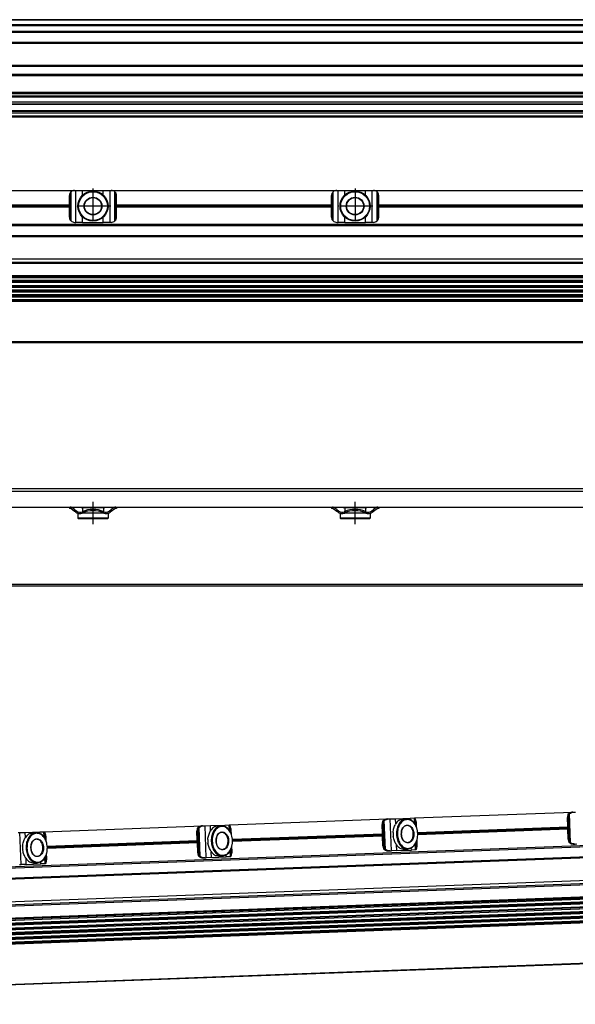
# Model space of a CAD drawing. Header units: millimetres. Extents: x -285 to 2170, y -283 to 203.
# Tile 24 of 33: x 753 to 965, y -255 to 120. Entities that reach past the tile are written whole.
import ezdxf

# ---------------------------------------------------------------- set-up
doc = ezdxf.new("R2010")
doc.units = ezdxf.units.MM
doc.linetypes.add('DOT_CENTER', pattern=[14, 12, -1, 0, -1])
doc.layers.add('1', color=7, linetype='Continuous')

# ---------------------------------------------------------------- blocks, each defined once
blk = doc.blocks.new('REGLA__5', base_point=(445.6, 83.41))
at = {"color": 7, "linetype": 'Continuous'}
for p, q in [((2094.3, 120.41), (543.3, 120.41)), ((554.6, 118.41), (2096.1, 118.41)), ((554.6, 115.91), (2096.1, 115.91)), ((554.6, 111.61), (2096.1, 111.61)), ((554.6, 102.91), (2096.1, 102.91)), ((2096.1, 98.99), (554.6, 98.99)), ((2096.1, 92.69), (554.6, 92.69)), ((554.6, 92.47), (2096.1, 92.47)), ((554.6, 92.43), (2096.1, 92.43)), ((2096.1, 92.09), (554.6, 92.09)), ((2096.1, 91.3), (554.6, 91.3)), ((2096.1, 90.91), (554.6, 90.91)), ((2096.1, 88.91), (554.6, 88.91)), ((554.6, 88.13), (2090.3, 88.13)), ((2096.1, 84.71), (456.1, 84.71)), ((456.1, 83.71), (2096.1, 83.71)), ((456.1, 83.41), (2096.1, 83.41)), ((2096.1, 85.42), (543.32, 85.42)), ((553.73, 85.83), (2090.3, 85.83))]:
    blk.add_line(p, q, dxfattribs=at)
at = {"color": 3, "linetype": 'Continuous'}
for p, q in [((2096.1, 120.21), (543.5, 120.21)), ((554.6, 118.61), (2096.1, 118.61)), ((554.6, 118.21), (2096.1, 118.21)), ((554.6, 116.09), (2096.1, 116.09)), ((554.6, 115.71), (2096.1, 115.71)), ((554.6, 111.81), (2096.1, 111.81)), ((554.6, 111.41), (2096.1, 111.41)), ((554.6, 103.11), (2096.1, 103.11)), ((554.6, 102.71), (2096.1, 102.71)), ((2096.1, 99.49), (554.6, 99.49)), ((554.6, 88.33), (2096.1, 88.33)), ((543.53, 85.63), (2096.1, 85.63))]:
    blk.add_line(p, q, dxfattribs=at)
blk = doc.blocks.new('Regla_G2_cm1540-T__7', base_point=(445.6, 83.41))
blk.add_blockref('REGLA__5', (445.6, 83.41))
blk = doc.blocks.new('E1', base_point=(626, 100.95))
blk.add_blockref('Regla_G2_cm1540-T__7', (445.6, 83.41))
blk = doc.blocks.new('REGLA__15', base_point=(445.6, -96.46))
at = {"color": 7, "linetype": 'Continuous'}
for p, q in [((2096.1, -58.46), (456.1, -58.46)), ((456.1, -59.46), (2096.1, -59.46)), ((689.6, -65.46), (771.6, -65.46)), ((771.6, -65.46), (771.93, -65.46)), ((771.6, -65.46), (771.6, -65.96)), ((771.93, -65.96), (771.6, -65.96)), ((771.93, -65.46), (789.27, -65.46)), ((772.23, -66.06), (773.6, -67.08)), ((773.6, -66.46), (772.53, -65.66)), ((773.6, -66.46), (774.4, -67.06)), ((774.1, -67.46), (773.6, -67.08)), ((776.1, -65.46), (776.1, -65.71)), ((776.63, -65.71), (776.1, -65.71)), ((784.58, -65.71), (776.63, -65.71)), ((776.63, -65.71), (776.63, -67.19)), ((785.1, -65.71), (784.58, -65.71)), ((784.58, -65.71), (784.58, -67.19)), ((785.1, -65.46), (785.1, -65.71)), ((786.8, -67.06), (787.6, -66.46)), ((787.1, -67.46), (787.6, -67.08)), ((788.67, -65.66), (787.6, -66.46)), ((787.6, -67.08), (788.97, -66.06)), ((789.13, -65.96), (788.97, -66.06)), ((789.6, -65.96), (789.13, -65.96)), ((789.27, -65.46), (789.6, -65.46)), ((789.6, -65.46), (871.6, -65.46)), ((789.6, -65.46), (789.6, -65.96)), ((871.6, -65.46), (871.93, -65.46)), ((871.6, -65.46), (871.6, -65.96)), ((871.93, -65.96), (871.6, -65.96)), ((871.93, -65.46), (889.27, -65.46)), ((872.23, -66.06), (873.6, -67.08)), ((873.6, -66.46), (872.53, -65.66)), ((873.6, -66.46), (874.4, -67.06)), ((874.1, -67.46), (873.6, -67.08)), ((876.1, -65.46), (876.1, -65.71)), ((876.63, -65.71), (876.1, -65.71)), ((884.58, -65.71), (876.63, -65.71)), ((876.63, -65.71), (876.63, -67.19)), ((885.1, -65.71), (884.58, -65.71)), ((884.58, -65.71), (884.58, -67.19)), ((885.1, -65.46), (885.1, -65.71)), ((886.8, -67.06), (887.6, -66.46)), ((887.1, -67.46), (887.6, -67.08)), ((888.67, -65.66), (887.6, -66.46)), ((887.6, -67.08), (888.97, -66.06)), ((889.13, -65.96), (888.97, -66.06)), ((889.6, -65.96), (889.13, -65.96)), ((889.27, -65.46), (889.6, -65.46)), ((889.6, -65.46), (971.6, -65.46)), ((889.6, -65.46), (889.6, -65.96)), ((774.9, -67.86), (774.85, -67.86)), ((774.85, -67.86), (774.85, -69.71)), ((786.35, -69.71), (774.85, -69.71)), ((775.1, -69.96), (774.85, -69.71)), ((786.1, -69.96), (775.1, -69.96)), ((776.63, -67.86), (776.3, -67.86)), ((776.63, -67.74), (776.63, -67.86)), ((784.58, -67.86), (776.63, -67.86)), ((784.58, -67.74), (784.58, -67.86)), ((784.9, -67.86), (784.58, -67.86)), ((786.1, -69.96), (786.35, -69.71)), ((786.35, -67.86), (786.3, -67.86)), ((786.35, -67.86), (786.35, -69.71)), ((874.85, -67.86), (874.85, -69.71)), ((874.9, -67.86), (874.85, -67.86)), ((886.35, -69.71), (874.85, -69.71)), ((875.1, -69.96), (874.85, -69.71)), ((886.1, -69.96), (875.1, -69.96)), ((876.63, -67.86), (876.3, -67.86)), ((876.63, -67.74), (876.63, -67.86)), ((884.58, -67.86), (876.63, -67.86)), ((884.58, -67.74), (884.58, -67.86)), ((884.9, -67.86), (884.58, -67.86)), ((886.1, -69.96), (886.35, -69.71)), ((886.35, -67.86), (886.3, -67.86)), ((886.35, -67.86), (886.35, -69.71)), ((543.3, -95.46), (2094.3, -95.46))]:
    blk.add_line(p, q, dxfattribs=at)
at = {"color": 3, "linetype": 'Continuous'}
for p, q in [((773.6, -66.46), (773.6, -67.08)), ((787.6, -66.46), (787.6, -67.08)), ((873.6, -66.46), (873.6, -67.08)), ((887.6, -66.46), (887.6, -67.08)), ((2094.3, -94.96), (457.9, -94.96))]:
    blk.add_line(p, q, dxfattribs=at)
at = {"color": 7, "linetype": 'Continuous'}
for centre, radius, start, end in [((771.93, -66.46), 1, 53.1301, 90), ((771.93, -66.46), 0.5, 53.1301, 90), ((775.6, -65.46), 2.5, 233.1301, 253.7398), ((775.6, -65.46), 2, 233.1301, 295.1169), ((780.6, -76.27), 9.91, 65.247, 114.753), ((780.6, -76.27), 9.41, 65.256, 114.744), ((785.6, -65.46), 2, 244.8831, 306.8699), ((785.6, -65.46), 2.5, 286.2602, 306.8699), ((789.27, -66.46), 1, 90, 126.8699), ((871.93, -66.46), 1, 53.1301, 90), ((871.93, -66.46), 0.5, 53.1301, 90), ((875.6, -65.46), 2.5, 233.1301, 253.7398), ((875.6, -65.46), 2, 233.1301, 295.1169), ((880.6, -76.27), 9.91, 113.6375, 114.753), ((880.6, -76.27), 9.91, 66.3625, 113.6375), ((880.6, -76.27), 9.41, 65.256, 114.744), ((880.6, -76.27), 9.91, 65.247, 66.3625), ((885.6, -65.46), 2, 244.8831, 306.8699), ((885.6, -65.46), 2.5, 286.2602, 306.8699), ((889.27, -66.46), 1, 90, 126.8699), ((775.6, -65.46), 2.5, 253.7398, 286.2602), ((775.6, -65.46), 2.5, 286.2602, 295.0781), ((785.6, -65.46), 2.5, 244.9219, 253.7398), ((785.6, -65.46), 2.5, 253.7398, 286.2602), ((875.6, -65.46), 2.5, 253.7398, 286.2602), ((875.6, -65.46), 2.5, 286.2602, 294.2048), ((875.6, -65.46), 2.5, 294.2048, 295.0781), ((885.6, -65.46), 2.5, 244.9219, 253.7398), ((885.6, -65.46), 2.5, 253.7398, 286.2602)]:
    blk.add_arc(centre, radius, start, end, dxfattribs=at)
at = {"layer": '1', "color": 2, "linetype": 'DOT_CENTER'}
for p, q in [((780.6, -63.46), (780.6, -71.96)), ((880.6, -71.96), (880.6, -63.46))]:
    blk.add_line(p, q, dxfattribs=at)
blk = doc.blocks.new('Regla_G2_cm1540-T__16', base_point=(445.6, -96.46))
blk.add_blockref('REGLA__15', (445.6, -96.46))
blk = doc.blocks.new('B1', base_point=(626, -76))
blk.add_blockref('Regla_G2_cm1540-T__16', (445.6, -96.46))
blk = doc.blocks.new('REGLA__18', base_point=(515.37, -260.01))
at = {"color": 7, "linetype": 'Continuous'}
for p, q in [((1686.08, -168.05), (550.26, -210.14)), ((550.42, -214.54), (1706.03, -171.72)), ((550.69, -214.71), (1700.77, -172.09)), ((546.38, -223.43), (1705.23, -180.49)), ((903.32, -184.05), (963.64, -181.81)), ((961.73, -187.45), (961.6, -183.89)), ((962.26, -192.07), (961.95, -183.88)), ((963.64, -181.81), (964.09, -181.8)), ((964.09, -181.8), (964.7, -181.78)), ((1706.59, -186.86), (550.98, -229.68)), ((551.01, -230.37), (1706.62, -187.54)), ((761.99, -189.29), (822.32, -187.05)), ((822.32, -187.05), (822.76, -187.04)), ((822.76, -187.04), (823.38, -187.01)), ((823.38, -187.01), (825.38, -186.94)), ((825.38, -186.94), (830.94, -186.73)), ((828.26, -187.08), (829.57, -187.03)), ((830.94, -186.73), (832.57, -186.67)), ((832.57, -186.67), (832.65, -186.67)), ((832.65, -186.67), (892.98, -184.43)), ((832.96, -187.36), (832.92, -187.2)), ((833, -189.37), (832.92, -187.2)), ((832.96, -187.36), (833.04, -189.45)), ((891.07, -190.07), (890.94, -186.51)), ((891.59, -194.69), (891.29, -186.5)), ((892.98, -184.43), (893.42, -184.42)), ((893.42, -184.42), (894.04, -184.39)), ((894.04, -184.39), (896.04, -184.32)), ((896.04, -184.32), (901.61, -184.11)), ((898.93, -184.46), (900.23, -184.41)), ((901.61, -184.11), (903.23, -184.05)), ((903.23, -184.05), (903.32, -184.05)), ((903.63, -184.75), (903.58, -184.58)), ((903.66, -186.75), (903.58, -184.58)), ((903.63, -184.75), (903.7, -186.83)), ((904.07, -187.68), (904.01, -186.03)), ((904.48, -189.57), (961.73, -187.45)), ((961.76, -188.33), (961.73, -187.45)), ((1706.66, -188.69), (551.05, -231.52)), ((551.07, -232.2), (1706.68, -189.37)), ((551.12, -233.35), (1706.73, -190.52)), ((551.14, -234.03), (1706.75, -191.21)), ((752.1, -189.65), (752.72, -189.63)), ((752.72, -189.63), (754.71, -189.56)), ((754.71, -189.56), (760.28, -189.35)), ((757.6, -189.7), (758.91, -189.65)), ((760.28, -189.35), (761.9, -189.29)), ((761.9, -189.29), (761.99, -189.29)), ((762.3, -189.98), (762.25, -189.82)), ((762.33, -191.99), (762.25, -189.82)), ((762.3, -189.98), (762.38, -192.07)), ((762.75, -192.92), (762.68, -191.26)), ((820.41, -192.69), (820.27, -189.13)), ((820.93, -197.31), (820.63, -189.12)), ((833.41, -190.3), (833.35, -188.64)), ((833.82, -192.19), (891.07, -190.07)), ((891.1, -190.95), (833.85, -193.07)), ((891.1, -190.95), (891.07, -190.07)), ((891.24, -194.71), (891.1, -190.95)), ((961.76, -188.33), (904.51, -190.45)), ((961.9, -192.09), (961.76, -188.33)), ((1706.79, -192.36), (551.18, -235.18)), ((551.21, -235.86), (1706.82, -193.04)), ((1706.86, -194.19), (551.25, -237.01)), ((551.28, -237.69), (1706.89, -194.87)), ((763.16, -194.81), (820.41, -192.69)), ((820.44, -193.57), (763.19, -195.69)), ((820.44, -193.57), (820.41, -192.69)), ((820.58, -197.32), (820.44, -193.57)), ((833.65, -196.84), (833.58, -194.99)), ((903.99, -195.69), (903.9, -193.32)), ((903.94, -193.24), (904.02, -195.53)), ((904.31, -194.22), (904.24, -192.37)), ((964.1, -194.01), (964.54, -193.99)), ((964.54, -193.99), (965.16, -193.97)), ((1706.93, -196.02), (551.32, -238.84)), ((1706.96, -196.7), (551.35, -239.53)), ((762.67, -200.93), (762.58, -198.56)), ((762.62, -198.47), (762.7, -200.76)), ((762.99, -199.46), (762.92, -197.6)), ((825.83, -199.13), (831.4, -198.92)), ((828.69, -198.57), (830, -198.53)), ((833.02, -198.86), (831.4, -198.92)), ((833.11, -198.86), (833.02, -198.86)), ((833.33, -198.31), (833.24, -195.94)), ((833.28, -195.86), (833.36, -198.14)), ((833.33, -198.31), (833.36, -198.14)), ((893.43, -196.63), (893.88, -196.61)), ((893.88, -196.61), (894.49, -196.59)), ((896.49, -196.51), (894.49, -196.59)), ((896.49, -196.51), (902.06, -196.31)), ((899.35, -195.96), (900.66, -195.91)), ((903.68, -196.25), (902.06, -196.31)), ((903.77, -196.24), (903.68, -196.25)), ((903.99, -195.69), (904.02, -195.53)), ((752.55, -201.85), (753.17, -201.82)), ((755.16, -201.75), (753.17, -201.82)), ((755.16, -201.75), (760.73, -201.54)), ((758.03, -201.19), (759.34, -201.14)), ((762.36, -201.48), (760.73, -201.54)), ((762.44, -201.48), (762.36, -201.48)), ((762.67, -200.93), (762.7, -200.76)), ((822.77, -199.24), (823.21, -199.23)), ((823.21, -199.23), (823.83, -199.2)), ((825.83, -199.13), (823.83, -199.2)), ((1707.53, -212.29), (551.92, -255.11))]:
    blk.add_line(p, q, dxfattribs=at)
at = {"color": 3, "linetype": 'Continuous'}
for p, q in [((1705.88, -167.82), (550.28, -210.64)), ((550.41, -214.34), (1706.02, -171.52)), ((550.88, -214.6), (1700.62, -171.99)), ((548.6, -224.57), (1707.45, -181.63)), ((550.58, -224.96), (1706.42, -182.13)), ((961.6, -183.89), (961.95, -183.88)), ((962.53, -193.17), (962.15, -182.77)), ((962.83, -193.51), (962.42, -182.4)), ((1706.6, -187.13), (550.99, -229.95)), ((1706.61, -187.27), (551, -230.1)), ((821.5, -198.75), (821.09, -187.64)), ((823.83, -199.2), (823.38, -187.01)), ((825.45, -188.88), (825.38, -186.94)), ((830.97, -187.32), (830.94, -186.73)), ((832.64, -188.8), (832.57, -186.67)), ((890.94, -186.51), (891.29, -186.5)), ((891.87, -195.79), (891.48, -185.38)), ((892.17, -196.13), (891.75, -185.02)), ((894.49, -196.59), (894.04, -184.39)), ((896.11, -186.26), (896.04, -184.32)), ((901.63, -184.71), (901.61, -184.11)), ((903.31, -186.18), (903.23, -184.05)), ((1706.67, -188.96), (551.06, -231.79)), ((1706.67, -189.1), (551.06, -231.93)), ((1706.74, -190.79), (551.13, -233.62)), ((1706.74, -190.94), (551.13, -233.76)), ((753.17, -201.82), (752.72, -189.63)), ((754.79, -191.5), (754.71, -189.56)), ((760.3, -189.94), (760.28, -189.35)), ((761.98, -191.42), (761.9, -189.29)), ((820.27, -189.13), (820.63, -189.12)), ((821.21, -198.41), (820.82, -188)), ((833.85, -192.56), (891.08, -190.44)), ((833.85, -192.7), (891.09, -190.58)), ((904.51, -189.94), (961.74, -187.82)), ((904.51, -190.08), (961.75, -187.96)), ((1706.8, -192.63), (551.2, -235.45)), ((1706.81, -192.77), (551.2, -235.59)), ((1706.87, -194.46), (551.26, -237.28)), ((1706.88, -194.6), (551.27, -237.42)), ((763.18, -195.18), (820.42, -193.06)), ((763.19, -195.32), (820.42, -193.2)), ((891.24, -194.71), (891.59, -194.69)), ((896.49, -196.51), (896.41, -194.37)), ((903.68, -196.25), (903.59, -193.92)), ((961.9, -192.09), (962.26, -192.07)), ((1706.94, -196.29), (551.33, -239.11)), ((1706.95, -196.43), (551.34, -239.25)), ((820.58, -197.32), (820.93, -197.31)), ((825.83, -199.13), (825.75, -196.99)), ((831.4, -198.92), (831.37, -198.13)), ((833.02, -198.86), (832.93, -196.54)), ((902.06, -196.31), (902.03, -195.51)), ((755.16, -201.75), (755.09, -199.61)), ((760.73, -201.54), (760.7, -200.75)), ((762.36, -201.48), (762.27, -199.16)), ((1707.53, -212.09), (551.92, -254.91))]:
    blk.add_line(p, q, dxfattribs=at)
at = {"color": 7, "linetype": 'Continuous'}
for centre in [(903.17, -190.06), (761.84, -195.3), (832.51, -192.68)]:
    blk.add_arc(centre, 8.1, 176.76, 187.4846, dxfattribs=at)
for points, knots in [([(961.79, -182.78), (961.73, -182.95), (961.61, -183.32), (961.6, -183.7), (961.6, -183.89)], [0, 0, 0, 0, 0.556583, 1.137064, 1.137064, 1.137064, 1.137064]), ([(961.79, -182.78), (961.82, -182.72), (961.88, -182.59), (962, -182.43), (962.15, -182.28), (962.27, -182.21), (962.34, -182.17)], [0, 0, 0, 0, 0.2023408, 0.4055734, 0.6111536, 0.8295963, 0.8295963, 0.8295963, 0.8295963]), ([(962.15, -182.77), (962.08, -182.94), (961.96, -183.3), (961.95, -183.68), (961.95, -183.88)], [0, 0, 0, 0, 0.556583, 1.137064, 1.137064, 1.137064, 1.137064]), ([(962.15, -182.77), (962.16, -182.73), (962.19, -182.66), (962.25, -182.57), (962.33, -182.48), (962.38, -182.43), (962.42, -182.4)], [0, 0, 0, 0, 0.1080226, 0.2240645, 0.3298644, 0.4579017, 0.4579017, 0.4579017, 0.4579017]), ([(963.64, -181.81), (963.41, -181.84), (962.96, -181.88), (962.54, -182.07), (962.34, -182.17)], [0, 0, 0, 0, 0.691442, 1.364768, 1.364768, 1.364768, 1.364768]), ([(962.42, -182.4), (962.66, -182.24), (963.17, -181.9), (963.78, -181.83), (964.09, -181.8)], [0, 0, 0, 0, 0.878357, 1.798194, 1.798194, 1.798194, 1.798194]), ([(820.47, -188.02), (820.5, -187.95), (820.56, -187.83), (820.68, -187.67), (820.83, -187.52), (820.95, -187.45), (821.01, -187.41)], [0, 0, 0, 0, 0.2023408, 0.4055734, 0.6111536, 0.8295963, 0.8295963, 0.8295963, 0.8295963]), ([(820.82, -188), (820.84, -187.97), (820.87, -187.9), (820.93, -187.81), (821, -187.72), (821.06, -187.67), (821.09, -187.64)], [0, 0, 0, 0, 0.1080226, 0.2240645, 0.3298644, 0.4579017, 0.4579017, 0.4579017, 0.4579017]), ([(822.32, -187.05), (822.09, -187.07), (821.63, -187.12), (821.22, -187.31), (821.01, -187.41)], [0, 0, 0, 0, 0.691442, 1.364768, 1.364768, 1.364768, 1.364768]), ([(821.09, -187.64), (821.34, -187.47), (821.85, -187.14), (822.45, -187.07), (822.76, -187.04)], [0, 0, 0, 0, 0.878357, 1.798194, 1.798194, 1.798194, 1.798194]), ([(828.26, -187.08), (827.68, -187.21), (826.42, -187.5), (825.69, -188.56), (825.3, -189.13)], [0, 0, 0, 0, 1.741697, 3.722677, 3.722677, 3.722677, 3.722677]), ([(829.57, -187.03), (829.03, -187.15), (827.89, -187.4), (826.62, -188.85), (825.81, -190.74), (825.75, -192.18), (825.72, -192.93)], [0, 0, 0, 0, 1.616329, 3.431134, 5.494301, 7.716385, 7.716385, 7.716385, 7.716385]), ([(833.85, -192.63), (833.77, -191.92), (833.61, -190.55), (832.7, -188.78), (831.39, -187.55), (829.75, -187.12), (828.15, -187.67), (826.93, -189), (826.16, -190.83), (826.1, -192.2), (826.08, -192.92)], [0, 0, 0, 0, 2.125471, 4.098936, 5.834836, 7.38089, 8.926944, 10.662844, 12.636309, 14.76178, 14.76178, 14.76178, 14.76178]), ([(833.85, -192.63), (833.76, -191.89), (833.6, -190.46), (832.65, -188.63), (831.28, -187.27), (830.12, -187.11), (829.57, -187.03)], [0, 0, 0, 0, 2.222084, 4.285251, 6.100056, 7.716385, 7.716385, 7.716385, 7.716385]), ([(832.65, -186.67), (832.7, -186.71), (832.86, -186.85), (832.89, -187.06), (832.92, -187.2)], [0, 0, 0, 0, 0.1908491, 0.6061063, 0.6061063, 0.6061063, 0.6061063]), ([(833.35, -188.64), (833.32, -188.41), (833.28, -187.96), (833.07, -187.56), (832.96, -187.36)], [0, 0, 0, 0, 0.694624, 1.348749, 1.348749, 1.348749, 1.348749]), ([(891.13, -185.4), (891.07, -185.57), (890.94, -185.93), (890.94, -186.32), (890.94, -186.51)], [0, 0, 0, 0, 0.556583, 1.137064, 1.137064, 1.137064, 1.137064]), ([(891.13, -185.4), (891.16, -185.34), (891.22, -185.21), (891.34, -185.05), (891.49, -184.9), (891.61, -184.83), (891.67, -184.79)], [0, 0, 0, 0, 0.2023408, 0.4055734, 0.6111536, 0.8295963, 0.8295963, 0.8295963, 0.8295963]), ([(891.48, -185.38), (891.42, -185.56), (891.3, -185.92), (891.29, -186.3), (891.29, -186.5)], [0, 0, 0, 0, 0.556583, 1.137064, 1.137064, 1.137064, 1.137064]), ([(891.48, -185.38), (891.5, -185.35), (891.53, -185.28), (891.59, -185.19), (891.66, -185.1), (891.72, -185.05), (891.75, -185.02)], [0, 0, 0, 0, 0.1080226, 0.2240645, 0.3298644, 0.4579017, 0.4579017, 0.4579017, 0.4579017]), ([(892.98, -184.43), (892.75, -184.45), (892.29, -184.5), (891.88, -184.69), (891.67, -184.79)], [0, 0, 0, 0, 0.691442, 1.364768, 1.364768, 1.364768, 1.364768]), ([(891.75, -185.02), (892, -184.85), (892.51, -184.52), (893.11, -184.45), (893.42, -184.42)], [0, 0, 0, 0, 0.878357, 1.798194, 1.798194, 1.798194, 1.798194]), ([(895.08, -189.6), (895.12, -189.32), (895.19, -188.76), (895.41, -187.95), (895.68, -187.2), (895.87, -186.73), (895.96, -186.51)], [0, 0, 0, 0, 0.859657, 1.688445, 2.516812, 3.22962, 3.22962, 3.22962, 3.22962]), ([(898.93, -184.46), (898.34, -184.6), (897.09, -184.88), (896.35, -185.94), (895.96, -186.51)], [0, 0, 0, 0, 1.741697, 3.722677, 3.722677, 3.722677, 3.722677]), ([(900.23, -184.41), (899.7, -184.53), (898.55, -184.78), (897.28, -186.23), (896.47, -188.13), (896.41, -189.56), (896.38, -190.31)], [0, 0, 0, 0, 1.616329, 3.431134, 5.494301, 7.716385, 7.716385, 7.716385, 7.716385]), ([(904.51, -190.01), (904.43, -189.3), (904.27, -187.94), (903.36, -186.17), (902.05, -184.93), (900.41, -184.5), (898.81, -185.05), (897.6, -186.38), (896.82, -188.21), (896.77, -189.59), (896.74, -190.3)], [0, 0, 0, 0, 2.125471, 4.098936, 5.834836, 7.38089, 8.926944, 10.662844, 12.636309, 14.76178, 14.76178, 14.76178, 14.76178]), ([(898.22, -190.24), (898.3, -190.82), (898.45, -191.91), (899.37, -193.2), (900.76, -193.74), (902.1, -193.1), (902.89, -191.74), (903.13, -190.06), (902.77, -188.4), (901.88, -187.11), (900.49, -186.57), (899.15, -187.21), (898.33, -188.57), (898.26, -189.66), (898.22, -190.24)], [0, 0, 0, 0, 1.730223, 3.254404, 4.539877, 5.825349, 7.349531, 9.079753, 10.809976, 12.334157, 13.61963, 14.905103, 16.429284, 18.159507, 18.159507, 18.159507, 18.159507]), ([(900.4, -186.91), (900.09, -186.98), (899.45, -187.12), (898.73, -187.94), (898.27, -189.01), (898.24, -189.82), (898.22, -190.24)], [0, 0, 0, 0, 0.913577, 1.939336, 3.105475, 4.361435, 4.361435, 4.361435, 4.361435]), ([(904.51, -190.01), (904.42, -189.27), (904.26, -187.84), (903.31, -186.01), (901.94, -184.65), (900.78, -184.49), (900.23, -184.41)], [0, 0, 0, 0, 2.222084, 4.285251, 6.100056, 7.716385, 7.716385, 7.716385, 7.716385]), ([(900.64, -193.41), (901.04, -193.29), (901.93, -193.03), (902.69, -191.66), (902.91, -190.07), (902.57, -188.5), (901.72, -187.19), (900.81, -187), (900.4, -186.91)], [0, 0, 0, 0, 1.228779, 2.685686, 4.339589, 5.993492, 7.450399, 8.679178, 8.679178, 8.679178, 8.679178]), ([(903.32, -184.05), (903.37, -184.09), (903.52, -184.23), (903.55, -184.44), (903.58, -184.58)], [0, 0, 0, 0, 0.1908491, 0.6061063, 0.6061063, 0.6061063, 0.6061063]), ([(904.01, -186.03), (903.99, -185.79), (903.94, -185.34), (903.73, -184.94), (903.63, -184.75)], [0, 0, 0, 0, 0.694624, 1.348749, 1.348749, 1.348749, 1.348749]), ([(757.6, -189.7), (757.02, -189.83), (755.76, -190.11), (755.03, -191.18), (754.64, -191.74)], [0, 0, 0, 0, 1.741697, 3.722677, 3.722677, 3.722677, 3.722677]), ([(758.91, -189.65), (758.37, -189.77), (757.23, -190.01), (755.96, -191.47), (755.15, -193.36), (755.09, -194.8), (755.06, -195.55)], [0, 0, 0, 0, 1.616329, 3.431134, 5.494301, 7.716385, 7.716385, 7.716385, 7.716385]), ([(763.19, -195.25), (763.1, -194.54), (762.95, -193.17), (762.04, -191.4), (760.73, -190.17), (759.09, -189.74), (757.49, -190.29), (756.27, -191.62), (755.5, -193.45), (755.44, -194.82), (755.41, -195.54)], [0, 0, 0, 0, 2.125471, 4.098936, 5.834836, 7.38089, 8.926944, 10.662844, 12.636309, 14.76178, 14.76178, 14.76178, 14.76178]), ([(763.19, -195.25), (763.1, -194.51), (762.94, -193.07), (761.99, -191.24), (760.61, -189.89), (759.46, -189.73), (758.91, -189.65)], [0, 0, 0, 0, 2.222084, 4.285251, 6.100056, 7.716385, 7.716385, 7.716385, 7.716385]), ([(761.99, -189.29), (762.04, -189.33), (762.2, -189.47), (762.23, -189.67), (762.25, -189.82)], [0, 0, 0, 0, 0.1908491, 0.6061063, 0.6061063, 0.6061063, 0.6061063]), ([(762.68, -191.26), (762.66, -191.03), (762.62, -190.58), (762.4, -190.18), (762.3, -189.98)], [0, 0, 0, 0, 0.694624, 1.348749, 1.348749, 1.348749, 1.348749]), ([(820.47, -188.02), (820.41, -188.19), (820.28, -188.55), (820.28, -188.93), (820.27, -189.13)], [0, 0, 0, 0, 0.556583, 1.137064, 1.137064, 1.137064, 1.137064]), ([(820.82, -188), (820.76, -188.18), (820.63, -188.54), (820.63, -188.92), (820.63, -189.12)], [0, 0, 0, 0, 0.556583, 1.137064, 1.137064, 1.137064, 1.137064]), ([(824.42, -192.22), (824.46, -191.94), (824.53, -191.38), (824.75, -190.57), (825.01, -189.82), (825.21, -189.35), (825.3, -189.13)], [0, 0, 0, 0, 0.859657, 1.688445, 2.516812, 3.22962, 3.22962, 3.22962, 3.22962]), ([(827.56, -192.86), (827.64, -193.44), (827.79, -194.52), (828.71, -195.82), (830.09, -196.35), (831.44, -195.72), (832.23, -194.36), (832.47, -192.68), (832.11, -191.02), (831.22, -189.73), (829.83, -189.19), (828.49, -189.83), (827.67, -191.19), (827.6, -192.28), (827.56, -192.86)], [0, 0, 0, 0, 1.730223, 3.254404, 4.539877, 5.825349, 7.349531, 9.079753, 10.809976, 12.334157, 13.61963, 14.905103, 16.429284, 18.159507, 18.159507, 18.159507, 18.159507]), ([(829.74, -189.53), (829.43, -189.59), (828.78, -189.73), (828.07, -190.56), (827.61, -191.63), (827.58, -192.44), (827.56, -192.86)], [0, 0, 0, 0, 0.913577, 1.939336, 3.105475, 4.361435, 4.361435, 4.361435, 4.361435]), ([(829.98, -196.02), (830.38, -195.91), (831.27, -195.65), (832.02, -194.28), (832.25, -192.69), (831.91, -191.12), (831.06, -189.81), (830.15, -189.62), (829.74, -189.53)], [0, 0, 0, 0, 1.228779, 2.685686, 4.339589, 5.993492, 7.450399, 8.679178, 8.679178, 8.679178, 8.679178]), ([(896.24, -194.14), (896.14, -193.92), (895.91, -193.46), (895.59, -192.74), (895.31, -191.95), (895.2, -191.4), (895.14, -191.11)], [0, 0, 0, 0, 0.712866, 1.541304, 2.370036, 3.22962, 3.22962, 3.22962, 3.22962]), ([(896.38, -190.31), (896.47, -191.05), (896.63, -192.49), (897.58, -194.31), (898.95, -195.67), (900.11, -195.83), (900.66, -195.91)], [0, 0, 0, 0, 2.222084, 4.285251, 6.100056, 7.716385, 7.716385, 7.716385, 7.716385]), ([(896.74, -190.3), (896.82, -191.01), (896.98, -192.37), (897.88, -194.14), (899.19, -195.38), (900.83, -195.81), (902.44, -195.26), (903.65, -193.93), (904.43, -192.1), (904.48, -190.72), (904.51, -190.01)], [0, 0, 0, 0, 2.125471, 4.098936, 5.834836, 7.38089, 8.926944, 10.662844, 12.636309, 14.76178, 14.76178, 14.76178, 14.76178]), ([(898.22, -190.24), (898.27, -190.66), (898.36, -191.47), (898.9, -192.51), (899.67, -193.27), (900.33, -193.36), (900.64, -193.41)], [0, 0, 0, 0, 1.25596, 2.422099, 3.447858, 4.361435, 4.361435, 4.361435, 4.361435]), ([(900.66, -195.91), (901.2, -195.79), (902.34, -195.54), (903.61, -194.09), (904.42, -192.2), (904.48, -190.76), (904.51, -190.01)], [0, 0, 0, 0, 1.616329, 3.431134, 5.494301, 7.716385, 7.716385, 7.716385, 7.716385]), ([(753.76, -194.84), (753.79, -194.55), (753.86, -194), (754.09, -193.18), (754.35, -192.44), (754.55, -191.96), (754.64, -191.74)], [0, 0, 0, 0, 0.859657, 1.688445, 2.516812, 3.22962, 3.22962, 3.22962, 3.22962]), ([(755.41, -195.54), (755.49, -196.24), (755.65, -197.61), (756.56, -199.38), (757.87, -200.61), (759.51, -201.05), (761.11, -200.49), (762.33, -199.17), (763.1, -197.33), (763.16, -195.96), (763.19, -195.25)], [0, 0, 0, 0, 2.125471, 4.098936, 5.834836, 7.38089, 8.926944, 10.662844, 12.636309, 14.76178, 14.76178, 14.76178, 14.76178]), ([(756.9, -195.48), (756.98, -196.06), (757.13, -197.14), (758.05, -198.44), (759.43, -198.97), (760.78, -198.34), (761.57, -196.98), (761.81, -195.3), (761.45, -193.64), (760.56, -192.34), (759.17, -191.81), (757.82, -192.45), (757.01, -193.81), (756.93, -194.9), (756.9, -195.48)], [0, 0, 0, 0, 1.730223, 3.254404, 4.539877, 5.825349, 7.349531, 9.079753, 10.809976, 12.334157, 13.61963, 14.905103, 16.429284, 18.159507, 18.159507, 18.159507, 18.159507]), ([(759.07, -192.15), (758.77, -192.21), (758.12, -192.35), (757.4, -193.17), (756.95, -194.24), (756.91, -195.06), (756.9, -195.48)], [0, 0, 0, 0, 0.913577, 1.939336, 3.105475, 4.361435, 4.361435, 4.361435, 4.361435]), ([(759.31, -198.64), (759.72, -198.53), (760.61, -198.27), (761.36, -196.9), (761.59, -195.31), (761.25, -193.74), (760.39, -192.43), (759.49, -192.24), (759.07, -192.15)], [0, 0, 0, 0, 1.228779, 2.685686, 4.339589, 5.993492, 7.450399, 8.679178, 8.679178, 8.679178, 8.679178]), ([(759.34, -201.14), (759.87, -201.03), (761.02, -200.78), (762.29, -199.33), (763.1, -197.43), (763.16, -195.99), (763.19, -195.25)], [0, 0, 0, 0, 1.616329, 3.431134, 5.494301, 7.716385, 7.716385, 7.716385, 7.716385]), ([(825.58, -196.76), (825.47, -196.54), (825.25, -196.08), (824.93, -195.36), (824.64, -194.57), (824.53, -194.01), (824.48, -193.73)], [0, 0, 0, 0, 0.712866, 1.541304, 2.370036, 3.22962, 3.22962, 3.22962, 3.22962]), ([(825.72, -192.93), (825.81, -193.67), (825.97, -195.1), (826.92, -196.93), (828.29, -198.29), (829.45, -198.45), (830, -198.53)], [0, 0, 0, 0, 2.222084, 4.285251, 6.100056, 7.716385, 7.716385, 7.716385, 7.716385]), ([(826.08, -192.92), (826.16, -193.63), (826.31, -194.99), (827.22, -196.76), (828.53, -197.99), (830.17, -198.43), (831.77, -197.87), (832.99, -196.55), (833.76, -194.72), (833.82, -193.34), (833.85, -192.63)], [0, 0, 0, 0, 2.125471, 4.098936, 5.834836, 7.38089, 8.926944, 10.662844, 12.636309, 14.76178, 14.76178, 14.76178, 14.76178]), ([(827.56, -192.86), (827.61, -193.28), (827.7, -194.09), (828.24, -195.12), (829.01, -195.89), (829.67, -195.98), (829.98, -196.02)], [0, 0, 0, 0, 1.25596, 2.422099, 3.447858, 4.361435, 4.361435, 4.361435, 4.361435]), ([(830, -198.53), (830.54, -198.41), (831.68, -198.16), (832.95, -196.71), (833.76, -194.82), (833.82, -193.38), (833.85, -192.63)], [0, 0, 0, 0, 1.616329, 3.431134, 5.494301, 7.716385, 7.716385, 7.716385, 7.716385]), ([(891.24, -194.71), (891.26, -194.9), (891.29, -195.28), (891.44, -195.63), (891.52, -195.8)], [0, 0, 0, 0, 0.580481, 1.137064, 1.137064, 1.137064, 1.137064]), ([(891.59, -194.69), (891.61, -194.89), (891.64, -195.27), (891.8, -195.62), (891.87, -195.79)], [0, 0, 0, 0, 0.580481, 1.137064, 1.137064, 1.137064, 1.137064]), ([(896.24, -194.14), (896.67, -194.67), (897.49, -195.68), (898.76, -195.87), (899.35, -195.96)], [0, 0, 0, 0, 1.98098, 3.722677, 3.722677, 3.722677, 3.722677]), ([(904.02, -195.53), (904.11, -195.32), (904.3, -194.91), (904.31, -194.45), (904.31, -194.22)], [0, 0, 0, 0, 0.654125, 1.348749, 1.348749, 1.348749, 1.348749]), ([(961.9, -192.09), (961.92, -192.28), (961.95, -192.66), (962.1, -193.01), (962.18, -193.18)], [0, 0, 0, 0, 0.580481, 1.137064, 1.137064, 1.137064, 1.137064]), ([(962.77, -193.75), (962.7, -193.71), (962.57, -193.65), (962.41, -193.51), (962.28, -193.36), (962.21, -193.24), (962.18, -193.18)], [0, 0, 0, 0, 0.2184427, 0.4240229, 0.6272556, 0.8295963, 0.8295963, 0.8295963, 0.8295963]), ([(962.26, -192.07), (962.27, -192.27), (962.31, -192.65), (962.46, -193), (962.53, -193.17)], [0, 0, 0, 0, 0.580481, 1.137064, 1.137064, 1.137064, 1.137064]), ([(962.83, -193.51), (962.79, -193.49), (962.73, -193.44), (962.65, -193.35), (962.59, -193.27), (962.55, -193.2), (962.53, -193.17)], [0, 0, 0, 0, 0.1280373, 0.2338372, 0.3498791, 0.4579017, 0.4579017, 0.4579017, 0.4579017]), ([(962.77, -193.75), (962.98, -193.83), (963.4, -193.99), (963.86, -194), (964.1, -194.01)], [0, 0, 0, 0, 0.673326, 1.364768, 1.364768, 1.364768, 1.364768]), ([(964.54, -193.99), (964.23, -193.98), (963.62, -193.96), (963.09, -193.66), (962.83, -193.51)], [0, 0, 0, 0, 0.919837, 1.798194, 1.798194, 1.798194, 1.798194]), ([(754.92, -199.37), (754.81, -199.16), (754.58, -198.7), (754.26, -197.98), (753.98, -197.19), (753.87, -196.63), (753.82, -196.35)], [0, 0, 0, 0, 0.712866, 1.541304, 2.370036, 3.22962, 3.22962, 3.22962, 3.22962]), ([(755.06, -195.55), (755.14, -196.29), (755.31, -197.72), (756.26, -199.55), (757.63, -200.91), (758.79, -201.07), (759.34, -201.14)], [0, 0, 0, 0, 2.222084, 4.285251, 6.100056, 7.716385, 7.716385, 7.716385, 7.716385]), ([(756.9, -195.48), (756.95, -195.9), (757.04, -196.71), (757.57, -197.74), (758.35, -198.51), (759.01, -198.6), (759.31, -198.64)], [0, 0, 0, 0, 1.25596, 2.422099, 3.447858, 4.361435, 4.361435, 4.361435, 4.361435]), ([(820.58, -197.32), (820.59, -197.52), (820.63, -197.9), (820.78, -198.25), (820.85, -198.42)], [0, 0, 0, 0, 0.580481, 1.137064, 1.137064, 1.137064, 1.137064]), ([(821.44, -198.98), (821.38, -198.95), (821.25, -198.89), (821.09, -198.75), (820.95, -198.6), (820.89, -198.48), (820.85, -198.42)], [0, 0, 0, 0, 0.2184427, 0.4240229, 0.6272556, 0.8295963, 0.8295963, 0.8295963, 0.8295963]), ([(820.93, -197.31), (820.95, -197.5), (820.98, -197.89), (821.13, -198.24), (821.21, -198.41)], [0, 0, 0, 0, 0.580481, 1.137064, 1.137064, 1.137064, 1.137064]), ([(821.5, -198.75), (821.47, -198.72), (821.41, -198.68), (821.33, -198.59), (821.26, -198.5), (821.22, -198.44), (821.21, -198.41)], [0, 0, 0, 0, 0.1280373, 0.2338372, 0.3498791, 0.4579017, 0.4579017, 0.4579017, 0.4579017]), ([(821.44, -198.98), (821.65, -199.07), (822.08, -199.23), (822.54, -199.24), (822.77, -199.24)], [0, 0, 0, 0, 0.673326, 1.364768, 1.364768, 1.364768, 1.364768]), ([(823.21, -199.23), (822.9, -199.22), (822.29, -199.19), (821.76, -198.9), (821.5, -198.75)], [0, 0, 0, 0, 0.919837, 1.798194, 1.798194, 1.798194, 1.798194]), ([(825.58, -196.76), (826.01, -197.29), (826.82, -198.3), (828.1, -198.49), (828.69, -198.57)], [0, 0, 0, 0, 1.98098, 3.722677, 3.722677, 3.722677, 3.722677]), ([(833.33, -198.31), (833.31, -198.46), (833.3, -198.67), (833.15, -198.81), (833.11, -198.86)], [0, 0, 0, 0, 0.4152572, 0.6061063, 0.6061063, 0.6061063, 0.6061063]), ([(833.36, -198.14), (833.45, -197.94), (833.64, -197.53), (833.65, -197.07), (833.65, -196.84)], [0, 0, 0, 0, 0.654125, 1.348749, 1.348749, 1.348749, 1.348749]), ([(892.1, -196.37), (892.04, -196.33), (891.91, -196.27), (891.75, -196.13), (891.62, -195.98), (891.55, -195.86), (891.52, -195.8)], [0, 0, 0, 0, 0.2184427, 0.4240229, 0.6272556, 0.8295963, 0.8295963, 0.8295963, 0.8295963]), ([(892.17, -196.13), (892.13, -196.11), (892.07, -196.06), (891.99, -195.97), (891.92, -195.89), (891.89, -195.82), (891.87, -195.79)], [0, 0, 0, 0, 0.1280373, 0.2338372, 0.3498791, 0.4579017, 0.4579017, 0.4579017, 0.4579017]), ([(892.1, -196.37), (892.31, -196.45), (892.74, -196.61), (893.2, -196.62), (893.43, -196.63)], [0, 0, 0, 0, 0.673326, 1.364768, 1.364768, 1.364768, 1.364768]), ([(893.88, -196.61), (893.56, -196.6), (892.96, -196.58), (892.42, -196.28), (892.17, -196.13)], [0, 0, 0, 0, 0.919837, 1.798194, 1.798194, 1.798194, 1.798194]), ([(903.99, -195.69), (903.98, -195.84), (903.96, -196.05), (903.81, -196.2), (903.77, -196.24)], [0, 0, 0, 0, 0.4152572, 0.6061063, 0.6061063, 0.6061063, 0.6061063]), ([(754.92, -199.37), (755.35, -199.91), (756.16, -200.92), (757.43, -201.1), (758.03, -201.19)], [0, 0, 0, 0, 1.98098, 3.722677, 3.722677, 3.722677, 3.722677]), ([(762.67, -200.93), (762.65, -201.08), (762.63, -201.29), (762.49, -201.43), (762.44, -201.48)], [0, 0, 0, 0, 0.4152572, 0.6061063, 0.6061063, 0.6061063, 0.6061063]), ([(762.7, -200.76), (762.79, -200.56), (762.97, -200.15), (762.98, -199.69), (762.99, -199.46)], [0, 0, 0, 0, 0.654125, 1.348749, 1.348749, 1.348749, 1.348749])]:
    blk.add_open_spline(points, degree=3, knots=knots, dxfattribs=at)
blk = doc.blocks.new('Regla_G2_cm1540-T__19', base_point=(515.37, -282.8))
blk.add_blockref('REGLA__18', (515.37, -260.01))
blk = doc.blocks.new('Alzado1', base_point=(1009, -223))
blk.add_blockref('Regla_G2_cm1540-T__19', (515.37, -282.8))
blk = doc.blocks.new('REGLA__21', base_point=(445.6, -6.69))
at = {"color": 7, "linetype": 'Continuous'}
for p, q in [((687.6, 55.31), (773.6, 55.31)), ((771.6, 49.75), (771.6, 53.31)), ((773.6, 55.31), (774.1, 55.31)), ((774.1, 55.31), (776.66, 55.31)), ((776.66, 55.31), (784.54, 55.31)), ((784.54, 55.31), (787.1, 55.31)), ((787.1, 55.31), (787.6, 55.31)), ((787.6, 55.31), (873.6, 55.31)), ((788.97, 43.65), (788.97, 54.77)), ((789.13, 54.6), (789.13, 43.82)), ((789.6, 49.75), (789.6, 53.31)), ((871.6, 49.75), (871.6, 53.31)), ((873.6, 55.31), (874.1, 55.31)), ((874.1, 55.31), (876.66, 55.31)), ((876.66, 55.31), (884.54, 55.31)), ((884.54, 55.31), (887.1, 55.31)), ((887.1, 55.31), (887.6, 55.31)), ((887.6, 55.31), (973.6, 55.31)), ((888.97, 43.65), (888.97, 54.77)), ((889.13, 54.6), (889.13, 43.82)), ((889.6, 49.75), (889.6, 53.31)), ((689.6, 49.75), (771.6, 49.75)), ((771.6, 48.87), (689.6, 48.87)), ((771.6, 48.87), (771.6, 49.75)), ((771.6, 45.11), (771.6, 48.87)), ((789.6, 48.87), (789.6, 49.75)), ((789.6, 49.75), (871.6, 49.75)), ((871.6, 48.87), (789.6, 48.87)), ((789.6, 45.11), (789.6, 48.87)), ((871.6, 48.87), (871.6, 49.75)), ((871.6, 45.11), (871.6, 48.87)), ((889.6, 48.87), (889.6, 49.75)), ((889.6, 49.75), (971.6, 49.75)), ((971.6, 48.87), (889.6, 48.87)), ((889.6, 45.11), (889.6, 48.87)), ((2094.3, 42.31), (457.9, 42.31)), ((773.6, 43.11), (774.1, 43.11)), ((776.66, 43.11), (774.1, 43.11)), ((776.66, 43.11), (784.54, 43.11)), ((787.1, 43.11), (784.54, 43.11)), ((787.6, 43.11), (787.1, 43.11)), ((873.6, 43.11), (874.1, 43.11)), ((876.66, 43.11), (874.1, 43.11)), ((876.66, 43.11), (884.54, 43.11)), ((887.1, 43.11), (884.54, 43.11)), ((887.6, 43.11), (887.1, 43.11)), ((457.9, 37.91), (2094.3, 37.91)), ((461.97, 37.73), (2090.23, 37.73)), ((456.1, 29.18), (2096.1, 29.18)), ((2094.3, 22.76), (457.9, 22.76)), ((457.9, 22.07), (2094.3, 22.07)), ((2094.3, 20.92), (457.9, 20.92)), ((457.9, 20.24), (2094.3, 20.24)), ((457.9, 19.09), (2094.3, 19.09)), ((457.9, 18.41), (2094.3, 18.41)), ((2094.3, 17.26), (457.9, 17.26)), ((457.9, 16.57), (2094.3, 16.57)), ((2094.3, 15.42), (457.9, 15.42)), ((457.9, 14.74), (2094.3, 14.74)), ((2094.3, 13.59), (457.9, 13.59)), ((2094.3, 12.91), (457.9, 12.91)), ((457.9, -2.69), (2094.3, -2.69))]:
    blk.add_line(p, q, dxfattribs=at)
at = {"color": 3, "linetype": 'Continuous'}
for p, q in [((771.93, 54.42), (771.93, 44)), ((772.23, 43.65), (772.23, 54.77)), ((774.1, 43.11), (774.1, 55.31)), ((776.66, 53.5), (776.66, 55.31)), ((784.54, 53.5), (784.54, 55.31)), ((787.1, 43.11), (787.1, 55.31)), ((871.93, 54.42), (871.93, 44)), ((872.23, 43.65), (872.23, 54.77)), ((874.1, 43.11), (874.1, 55.31)), ((876.66, 53.5), (876.66, 55.31)), ((884.54, 53.5), (884.54, 55.31)), ((887.1, 43.11), (887.1, 55.31)), ((689.6, 49.38), (771.6, 49.38)), ((689.6, 49.24), (771.6, 49.24)), ((789.6, 49.38), (871.6, 49.38)), ((789.6, 49.24), (871.6, 49.24)), ((889.6, 49.38), (971.6, 49.38)), ((889.6, 49.24), (971.6, 49.24)), ((776.66, 43.11), (776.66, 45.12)), ((784.54, 43.11), (784.54, 45.12)), ((876.66, 43.11), (876.66, 45.12)), ((884.54, 43.11), (884.54, 45.12)), ((2094.3, 41.81), (457.9, 41.81)), ((457.9, 38.11), (2094.3, 38.11)), ((462.08, 37.84), (2090.12, 37.84)), ((456.1, 27.95), (2096.1, 27.95)), ((457.9, 27.49), (2094.3, 27.49)), ((2094.3, 22.49), (457.9, 22.49)), ((2094.3, 22.34), (457.9, 22.34)), ((2094.3, 20.65), (457.9, 20.65)), ((2094.3, 20.51), (457.9, 20.51)), ((2094.3, 18.82), (457.9, 18.82)), ((2094.3, 18.68), (457.9, 18.68)), ((2094.3, 16.99), (457.9, 16.99)), ((2094.3, 16.84), (457.9, 16.84)), ((2094.3, 15.15), (457.9, 15.15)), ((2094.3, 15.01), (457.9, 15.01)), ((2094.3, 13.32), (457.9, 13.32)), ((2094.3, 13.18), (457.9, 13.18)), ((2094.3, -2.49), (457.9, -2.49))]:
    blk.add_line(p, q, dxfattribs=at)
at = {"color": 7, "linetype": 'Continuous'}
for centre, radius in [((780.6, 49.31), 5.75), ((780.6, 49.31), 5.5), ((780.6, 49.31), 3.4), ((880.6, 49.31), 5.75), ((880.6, 49.31), 5.5), ((880.6, 49.31), 3.4), ((780.6, 49.31), 3.25), ((880.6, 49.31), 3.25)]:
    blk.add_circle(centre, radius, dxfattribs=at)
for centre, start, end in [((773.6, 53.31), 146.4427, 180), ((773.6, 53.31), 133.1047, 146.4427), ((773.6, 53.31), 90, 133.1047), ((787.6, 53.31), 46.8953, 90), ((787.6, 53.31), 40.3149, 46.8953), ((787.6, 53.31), 0, 40.3149), ((873.6, 53.31), 146.4427, 180), ((873.6, 53.31), 133.1047, 146.4427), ((873.6, 53.31), 90, 133.1047), ((887.6, 53.31), 46.8953, 90), ((887.6, 53.31), 40.3149, 46.8953), ((887.6, 53.31), 0, 40.3149), ((773.6, 45.11), 180, 213.5573), ((787.6, 45.11), 319.6851, 0), ((873.6, 45.11), 180, 213.5573), ((887.6, 45.11), 319.6851, 0), ((773.6, 45.11), 213.5573, 226.8953), ((773.6, 45.11), 226.8953, 270), ((787.6, 45.11), 270, 313.1047), ((787.6, 45.11), 313.1047, 319.6851), ((873.6, 45.11), 213.5573, 226.8953), ((873.6, 45.11), 226.8953, 270), ((887.6, 45.11), 270, 313.1047), ((887.6, 45.11), 313.1047, 319.6851)]:
    blk.add_arc(centre, 2, start, end, dxfattribs=at)
at = {"layer": '1', "color": 2, "linetype": 'DOT_CENTER'}
for p, q in [((780.6, 56.06), (780.6, 42.56)), ((880.6, 56.06), (880.6, 42.56)), ((787.35, 49.31), (773.85, 49.31)), ((887.35, 49.31), (873.85, 49.31))]:
    blk.add_line(p, q, dxfattribs=at)
blk = doc.blocks.new('Regla_G2_cm1540-T__22', base_point=(445.6, -29.69))
blk.add_blockref('REGLA__21', (445.6, -6.69))
blk = doc.blocks.new('A1', base_point=(626, 12.47))
blk.add_blockref('Regla_G2_cm1540-T__22', (445.6, -29.69))

msp = doc.modelspace()

# ---------------------------------------------------------------- block references
for name, p in [('E1', (626, 100.95)), ('A1', (626, 12.47)), ('B1', (626, -76)), ('Alzado1', (1009, -223))]:
    msp.add_blockref(name, p)

doc.saveas('drawing.dxf')
